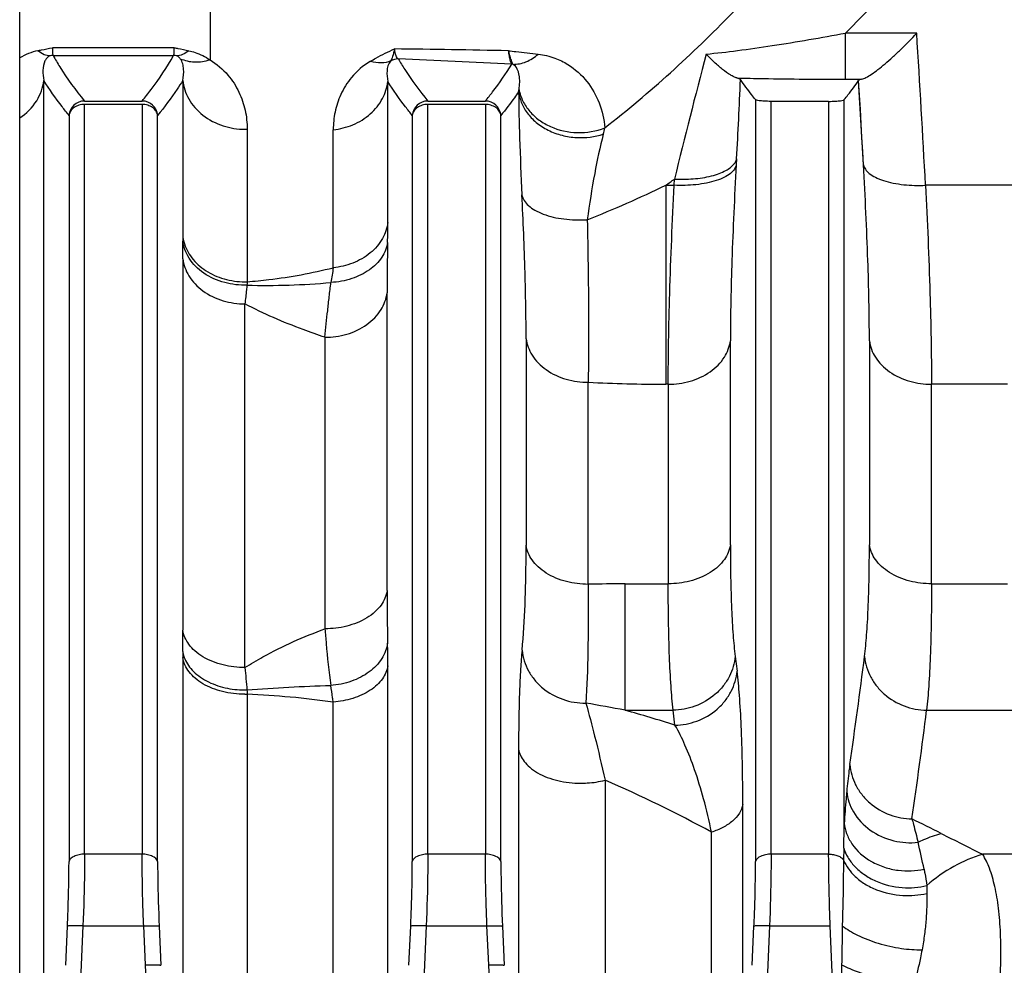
# Model space of a CAD drawing. Extents: x -1680 to 1181, y 8 to 1739.
# Tile 33 of 73: x -671 to -608, y 1046 to 1107. Entities that reach past the tile are written whole.
import ezdxf

# ---------------------------------------------------------------- set-up
doc = ezdxf.new("R2010")
doc.units = 0
doc.header["$LTSCALE"] = 65.395
doc.layers.add('SG48_1', color=7, linetype='CONTINUOUS')

msp = doc.modelspace()

# ---------------------------------------------------------------- linework, layer by layer
at = {"layer": 'SG48_1', "color": 6, "linetype": 'CONTINUOUS'}
for p, q in [((-671.332, 1042.546), (-671.332, 1113.029)), ((-619.487, 1101.762), (-623.177, 1101.762)), ((-625.476, 1066.207), (-625.356, 1065.257)), ((-668.383, 1046.412), (-668.272, 1048.915)), ((-662.392, 1048.915), (-662.281, 1046.412)), ((-646.383, 1046.412), (-646.272, 1048.915)), ((-640.392, 1048.915), (-640.281, 1046.412)), ((-624.383, 1046.412), (-624.272, 1048.915))]:
    msp.add_line(p, q, dxfattribs=at)
at = {"layer": 'SG48_1', "color": 9, "linetype": 'CONTINUOUS'}
for p, q in [((-659.133, 1107.894), (-659.133, 1104.427)), ((-618.405, 1103.182), (-618.405, 1106.136)), ((-613.844, 1106.136), (-618.404, 1106.136)), ((-661.423, 1105.201), (-669.24, 1105.201)), ((-669.196, 1104.702), (-661.469, 1104.702)), ((-669.786, 1039.38), (-669.786, 1103.107)), ((-660.882, 1103.1), (-660.882, 1093.122)), ((-647.741, 1094.007), (-647.741, 1103.035)), ((-618.405, 1103.182), (-617.375, 1103.182)), ((-617.255, 1097.691), (-617.566, 1103.103)), ((-624.172, 1101.874), (-624.172, 1053.054)), ((-618.492, 1055.503), (-618.492, 1101.874)), ((-667.177, 1053.531), (-667.177, 1101.568)), ((-663.487, 1101.568), (-663.487, 1053.531)), ((-645.177, 1053.531), (-645.177, 1101.568)), ((-641.487, 1101.568), (-641.487, 1053.531)), ((-623.177, 1053.531), (-623.177, 1101.762)), ((-619.487, 1101.762), (-619.487, 1053.531)), ((-668.172, 1100.864), (-668.172, 1053.054)), ((-662.492, 1053.053), (-662.492, 1100.864)), ((-646.172, 1100.864), (-646.172, 1053.054)), ((-640.492, 1053.053), (-640.492, 1100.864)), ((-656.755, 1099.98), (-656.755, 1090.208)), ((-651.235, 1091.104), (-651.235, 1099.946)), ((-629.925, 1096.388), (-629.925, 1083.64)), ((-629.924, 1096.388), (-629.389, 1096.388)), ((-607.639, 1096.388), (-613.275, 1096.388)), ((-660.878, 1091.684), (-660.878, 1067.874)), ((-647.786, 1070.415), (-647.786, 1089.492)), ((-656.897, 1065.487), (-656.897, 1088.789)), ((-651.766, 1086.65), (-651.766, 1067.97)), ((-638.878, 1086.547), (-638.878, 1073.317)), ((-625.786, 1073.356), (-625.786, 1086.423)), ((-616.878, 1086.421), (-616.878, 1073.358)), ((-634.897, 1070.82), (-634.897, 1083.767)), ((-629.766, 1083.64), (-629.925, 1083.64)), ((-629.766, 1083.64), (-629.766, 1070.854)), ((-612.897, 1070.854), (-612.897, 1083.64)), ((-608.016, 1083.64), (-612.897, 1083.64)), ((-632.534, 1062.753), (-632.534, 1070.854)), ((-632.534, 1070.854), (-629.766, 1070.854)), ((-612.897, 1070.854), (-608.016, 1070.854)), ((-660.882, 1066.132), (-660.882, 1039.4)), ((-647.741, 1039.606), (-647.741, 1065.596)), ((-656.755, 1063.777), (-656.755, 1037.598)), ((-651.235, 1037.819), (-651.235, 1063.275)), ((-632.534, 1062.753), (-629.456, 1062.753)), ((-629.336, 1061.799), (-629.456, 1062.753)), ((-613.208, 1062.753), (-607.707, 1062.753)), ((-639.358, 1060.254), (-639.358, 1041.787)), ((-633.82, 1058.27), (-633.82, 1040.146)), ((-624.99, 1043.369), (-624.99, 1056.709)), ((-626.993, 1041.83), (-626.993, 1054.943)), ((-618.516, 1053.922), (-618.531, 1053.156)), ((-663.487, 1053.531), (-667.177, 1053.531)), ((-641.487, 1053.531), (-645.177, 1053.531)), ((-619.487, 1053.531), (-623.177, 1053.531)), ((-606.428, 1053.522), (-609.615, 1053.522)), ((-667.277, 1048.934), (-667.388, 1046.433)), ((-667.277, 1048.934), (-663.387, 1048.934)), ((-663.276, 1046.433), (-663.387, 1048.934)), ((-645.277, 1048.934), (-645.388, 1046.433)), ((-645.277, 1048.934), (-641.387, 1048.934)), ((-641.276, 1046.433), (-641.387, 1048.934)), ((-623.277, 1048.934), (-623.388, 1046.433)), ((-623.277, 1048.934), (-619.387, 1048.934)), ((-667.388, 1046.433), (-670.459, 976.376)), ((-660.205, 976.376), (-663.276, 1046.433)), ((-645.388, 1046.433), (-648.005, 986.741)), ((-639.264, 1000.549), (-641.276, 1046.433)), ((-623.388, 1046.433), (-624.22, 1027.457))]:
    msp.add_line(p, q, dxfattribs=at)
at = {"layer": 'SG48_1', "color": 2, "linetype": 'CONTINUOUS'}
for p, q in [((-667.174, 1101.784), (-663.489, 1101.784)), ((-645.174, 1101.784), (-641.488, 1101.784)), ((-663.487, 1101.568), (-667.177, 1101.568)), ((-641.487, 1101.568), (-645.177, 1101.568)), ((-625.387, 1098.085), (-625.409, 1097.69)), ((-629.389, 1096.388), (-629.367, 1096.783)), ((-619.276, 1046.433), (-619.387, 1048.934)), ((-618.907, 1038.009), (-619.276, 1046.433))]:
    msp.add_line(p, q, dxfattribs=at)
at = {"layer": 'SG48_1', "color": 9, "linetype": 'CONTINUOUS'}
msp.add_lwpolyline([(-617.255, 1097.69), (-617.303, 1098.552), (-617.353, 1099.43), (-617.404, 1100.325), (-617.457, 1101.235), (-617.511, 1102.16), (-617.566, 1103.102)], dxfattribs=at)
for centre, radius, start, end in [((-694.629, 1182.453), 107.864, 314.96523, 319.76938), ((-2736.755, 977.248), 2126.821, 3.211278, 3.474329), ((-669.215, 1100.878), 4.238, 102.98186, 119.97823), ((-661.609, 0.413), 1104.803, 88.879735, 89.258549), ((-660.055, 750.127), 354.59, 86.72505, 87.90132), ((-202.033, 992.841), 439.794, 165.25238, 166.32919), ((-979.229, 1118.066), 354.406, 356.76805, 357.589), ((-644.579, 1103.399), 5.321, 348.92167, 350.36072), ((-656.902, 1104.591), 4.614, 269.99998, 271.81713), ((-642.241, 1101.797), 8.58, 345.60943, 348.34877), ((-673.538, 1158.513), 75.905, 305.0701, 305.58566), ((-662.015, 1162.707), 73.674, 291.54873, 295.82135), ((-721.353, 1094.098), 73.612, 358.93033, 359.92875), ((-867.532, 1091.661), 206.654, 0.00628, 0.32022), ((-461.119, 1089.243), 186.668, 178.93142, 179.92363), ((-191.1, 1018.062), 465.897, 170.98017, 171.09773), ((-655.557, 1136.759), 46.787, 268.52016, 275.11705), ((-629.95, 1180.625), 96.984, 267.07618, 270.01515), ((-632.547, 989.013), 81.841, 89.99044, 91.64556), ((-473.074, 1070.4), 174.713, 179.99496, 181.09511), ((-963.268, 1067.908), 302.39, 359.73586, 359.99358), ((-726.719, 1065.618), 78.978, 359.98397, 1.04698), ((-970.99, 1110.745), 356.594, 351.69992, 352.82486), ((-356.676, 1092.04), 301.393, 185.05436, 185.32843), ((-659.228, 1006.03), 57.8, 82.05203, 87.54845), ((-649.929, 973.474), 90.958, 78.97474, 80.58529), ((-662.495, 956.469), 110.427, 72.52558, 74.25706), ((-960.65, 1106.223), 350.152, 351.71823, 352.86855), ((-667.25, 981.008), 84.185, 61.43169, 66.60276), ((-660.096, 960.664), 105.638, 63.08731, 64.21897), ((-781.7, 1057.197), 163.217, 358.85033, 359.4052), ((-457.848, 1359.142), 341.228, 243.09062, 243.5915), ((-682.977, 1037.857), 71.143, 11.93693, 13.35873)]:
    msp.add_arc(centre, radius, start, end, dxfattribs=at)
at = {"layer": 'SG48_1', "color": 2, "linetype": 'CONTINUOUS'}
for centre, radius, start, end in [((-669.192, 1103.698), 1.004, 90.20668, 101.33671), ((-661.472, 1103.698), 1.004, 78.66304, 89.79935), ((-639.801, 1103.137), 1.001, 85.15397, 89.78943), ((-667.172, 1100.781), 1.003, 90.11199, 175.25429), ((-663.492, 1100.781), 1.003, 4.73862, 89.88243), ((-645.172, 1100.781), 1.003, 90.08627, 175.25632), ((-641.492, 1100.781), 1.003, 4.73957, 89.79891), ((-626.332, 1098.367), 0.995, 323.92692, 325.93124), ((-658.247, 1093.447), 2.655, 187.03228, 191.00295), ((-602.872, 1093.129), 58.01, 180.00623, 180.30885), ((-658.21, 1093.455), 2.692, 191.00377, 194.93716), ((-656.902, 1095.148), 4.942, 270.0001, 271.69667), ((-636.059, 1089.128), 20.724, 177.01251, 177.62158), ((-576.51, 1066.134), 84.372, 179.74148, 180.00133), ((-658.97, 1066.795), 1.931, 188.34943, 197.77277), ((-658.859, 1066.828), 2.048, 197.71028, 202.28788), ((-607.014, 1066.054), 49.793, 182.30455, 182.62046), ((-656.902, 1069.89), 6.115, 269.99989, 271.37098)]:
    msp.add_arc(centre, radius, start, end, dxfattribs=at)
at = {"layer": 'SG48_1', "color": 9, "linetype": 'CONTINUOUS'}
for points, knots in [([(-633.837, 1100.064), (-630.946, 1102.31), (-625.542, 1107.247), (-620.765, 1112.773), (-618.528, 1115.631)], [0, 0, 0, 0, 0.502178, 1, 1, 1, 1]), ([(-627.338, 1104.796), (-626.668, 1104.854), (-625.253, 1105.019), (-622.272, 1105.448), (-619.966, 1105.847), (-618.404, 1106.136)], [0, 0, 0, 0, 0.223405, 0.472657, 1, 1, 1, 1]), ([(-660.497, 1105.008), (-660.362, 1104.976), (-659.884, 1104.842), (-659.432, 1104.622), (-659.133, 1104.427)], [0, 0, 0, 0, 0.279963, 1, 1, 1, 1]), ([(-647.069, 1104.48), (-647.099, 1104.497), (-647.157, 1104.561), (-647.255, 1104.775), (-647.291, 1104.974), (-647.313, 1105.124)], [0, 0, 0, 0, 0.147454, 0.355142, 1, 1, 1, 1]), ([(-640.009, 1105.005), (-639.85, 1104.987), (-639.212, 1104.916), (-638.574, 1104.847), (-638.095, 1104.79)], [0, 0, 0, 0, 0.248731, 1, 1, 1, 1]), ([(-669.389, 1104.682), (-669.467, 1104.652), (-669.598, 1104.554), (-669.791, 1104.243), (-669.874, 1103.739), (-669.83, 1103.318), (-669.786, 1103.107)], [0, 0, 0, 0, 0.144611, 0.26995, 0.627324, 1, 1, 1, 1]), ([(-669.196, 1104.702), (-669.057, 1104.455), (-668.45, 1103.438), (-667.747, 1102.48), (-667.174, 1101.784)], [0, 0, 0, 0, 0.239051, 1, 1, 1, 1]), ([(-663.489, 1101.784), (-663.293, 1102.023), (-662.558, 1102.952), (-661.897, 1103.94), (-661.469, 1104.702)], [0, 0, 0, 0, 0.261675, 1, 1, 1, 1]), ([(-661.039, 1104.498), (-661.053, 1104.516), (-661.117, 1104.593), (-661.203, 1104.654), (-661.275, 1104.682)], [0, 0, 0, 0, 0.229598, 1, 1, 1, 1]), ([(-660.882, 1103.1), (-660.832, 1103.339), (-660.797, 1103.705), (-660.87, 1104.18), (-660.966, 1104.403), (-661.039, 1104.498)], [0, 0, 0, 0, 0.508209, 0.752033, 1, 1, 1, 1]), ([(-661.039, 1104.498), (-660.756, 1104.37), (-660.106, 1104.228), (-659.454, 1104.329), (-659.133, 1104.427)], [0, 0, 0, 0, 0.479652, 1, 1, 1, 1]), ([(-659.133, 1104.427), (-658.702, 1104.165), (-657.977, 1103.54), (-657.245, 1102.395), (-656.841, 1101.203), (-656.755, 1100.386), (-656.755, 1099.98)], [0, 0, 0, 0, 0.287865, 0.535112, 0.768205, 1, 1, 1, 1]), ([(-648.864, 1104.326), (-649.318, 1104.054), (-650.062, 1103.413), (-650.784, 1102.252), (-651.158, 1101.098), (-651.235, 1100.325), (-651.235, 1099.946)], [0, 0, 0, 0, 0.305218, 0.55455, 0.781283, 1, 1, 1, 1]), ([(-647.554, 1104.352), (-647.637, 1104.266), (-647.746, 1104.05), (-647.82, 1103.598), (-647.787, 1103.255), (-647.741, 1103.035)], [0, 0, 0, 0, 0.262112, 0.507178, 1, 1, 1, 1]), ([(-647.07, 1104.48), (-646.937, 1104.252), (-646.361, 1103.315), (-645.705, 1102.429), (-645.174, 1101.784)], [0, 0, 0, 0, 0.239825, 1, 1, 1, 1]), ([(-639.717, 1104.135), (-639.434, 1104.132), (-638.836, 1104.258), (-638.33, 1104.588), (-638.095, 1104.79)], [0, 0, 0, 0, 0.477178, 1, 1, 1, 1]), ([(-638.095, 1104.79), (-637.736, 1104.748), (-637.075, 1104.589), (-635.974, 1104.05), (-634.925, 1103.106), (-634.116, 1101.676), (-633.88, 1100.611), (-633.837, 1100.064)], [0, 0, 0, 0, 0.15803, 0.293036, 0.531959, 0.760695, 1, 1, 1, 1]), ([(-641.488, 1101.784), (-641.33, 1101.978), (-640.73, 1102.736), (-640.173, 1103.528), (-639.799, 1104.138)], [0, 0, 0, 0, 0.258785, 1, 1, 1, 1]), ([(-639.332, 1102.508), (-639.305, 1102.67), (-639.276, 1102.982), (-639.301, 1103.365), (-639.367, 1103.645), (-639.462, 1103.899), (-639.597, 1104.074), (-639.717, 1104.135)], [0, 0, 0, 0, 0.279964, 0.534194, 0.653712, 0.769354, 1, 1, 1, 1]), ([(-671.331, 1100.7), (-670.901, 1100.986), (-670.181, 1101.697), (-669.839, 1102.651), (-669.786, 1103.107)], [0, 0, 0, 0, 0.529834, 1, 1, 1, 1]), ([(-668.172, 1100.864), (-668.322, 1101.049), (-668.892, 1101.773), (-669.424, 1102.527), (-669.786, 1103.107)], [0, 0, 0, 0, 0.258256, 1, 1, 1, 1]), ([(-660.882, 1103.1), (-661, 1102.912), (-661.5, 1102.141), (-662.052, 1101.405), (-662.492, 1100.864)], [0, 0, 0, 0, 0.241729, 1, 1, 1, 1]), ([(-660.882, 1103.1), (-660.835, 1102.692), (-660.551, 1101.838), (-659.627, 1100.793), (-658.339, 1100.125), (-657.373, 1099.977), (-656.902, 1099.977)], [0, 0, 0, 0, 0.224222, 0.476207, 0.742653, 1, 1, 1, 1]), ([(-651.235, 1099.946), (-650.807, 1099.991), (-649.949, 1100.206), (-648.829, 1100.89), (-648.032, 1101.875), (-647.785, 1102.657), (-647.741, 1103.035)], [0, 0, 0, 0, 0.257685, 0.521411, 0.772422, 1, 1, 1, 1]), ([(-646.172, 1100.864), (-646.317, 1101.043), (-646.871, 1101.744), (-647.388, 1102.474), (-647.741, 1103.035)], [0, 0, 0, 0, 0.25794, 1, 1, 1, 1]), ([(-625.37, 1103.261), (-624.805, 1103.247), (-622.483, 1103.198), (-620.161, 1103.182), (-618.405, 1103.182)], [0, 0, 0, 0, 0.24349, 1, 1, 1, 1]), ([(-639.332, 1102.508), (-639.281, 1102.257), (-639.108, 1101.759), (-638.662, 1101.094), (-638.053, 1100.536), (-637.056, 1099.965), (-635.587, 1099.651), (-634.392, 1099.853), (-633.837, 1100.064)], [0, 0, 0, 0, 0.113867, 0.230679, 0.351623, 0.476991, 0.736748, 1, 1, 1, 1]), ([(-639.356, 1102.377), (-639.444, 1102.25), (-639.807, 1101.734), (-640.192, 1101.234), (-640.492, 1100.864)], [0, 0, 0, 0, 0.244568, 1, 1, 1, 1]), ([(-639.356, 1102.377), (-639.35, 1101.388), (-639.296, 1099.185), (-639.204, 1096.984), (-639.144, 1095.772)], [0, 0, 0, 0, 0.449069, 1, 1, 1, 1]), ([(-639.356, 1102.377), (-639.329, 1102.149), (-639.207, 1101.674), (-638.831, 1100.995), (-638.243, 1100.377), (-637.474, 1099.882), (-636.583, 1099.556), (-635.383, 1099.377), (-634.476, 1099.49), (-633.93, 1099.664)], [0, 0, 0, 0, 0.100441, 0.212496, 0.336507, 0.470571, 0.610123, 0.74888, 1, 1, 1, 1]), ([(-633.93, 1099.664), (-634.144, 1098.832), (-634.533, 1097.011), (-634.823, 1095.173), (-634.955, 1094.182)], [0, 0, 0, 0, 0.462275, 1, 1, 1, 1]), ([(-625.409, 1097.69), (-625.524, 1095.649), (-625.702, 1091.894), (-625.786, 1088.136), (-625.786, 1086.423)], [0, 0, 0, 0, 0.544066, 1, 1, 1, 1]), ([(-617.255, 1097.69), (-617.234, 1097.593), (-617.137, 1097.386), (-616.869, 1097.115), (-616.471, 1096.873), (-615.955, 1096.67), (-615.344, 1096.515), (-614.442, 1096.382), (-613.741, 1096.366), (-613.275, 1096.388)], [0, 0, 0, 0, 0.067626, 0.150876, 0.255365, 0.381683, 0.526319, 0.68277, 1, 1, 1, 1]), ([(-616.878, 1086.421), (-616.878, 1088.135), (-616.962, 1091.894), (-617.14, 1095.648), (-617.255, 1097.69)], [0, 0, 0, 0, 0.455919, 1, 1, 1, 1]), ([(-629.767, 1083.64), (-629.767, 1084.556), (-629.747, 1086.494), (-629.645, 1090.745), (-629.504, 1094.078), (-629.389, 1096.388)], [0, 0, 0, 0, 0.21533, 0.455961, 1, 1, 1, 1]), ([(-613.275, 1096.388), (-613.16, 1094.078), (-612.981, 1089.83), (-612.897, 1085.579), (-612.897, 1083.64)], [0, 0, 0, 0, 0.544045, 1, 1, 1, 1]), ([(-638.878, 1086.547), (-638.878, 1087.963), (-638.935, 1091.04), (-639.062, 1094.114), (-639.144, 1095.772)], [0, 0, 0, 0, 0.460328, 1, 1, 1, 1]), ([(-639.144, 1095.772), (-639.12, 1095.646), (-639.013, 1095.388), (-638.716, 1095.054), (-638.295, 1094.763), (-637.55, 1094.424), (-636.417, 1094.175), (-635.457, 1094.15), (-634.955, 1094.182)], [0, 0, 0, 0, 0.080331, 0.1715, 0.277628, 0.399605, 0.683883, 1, 1, 1, 1]), ([(-647.741, 1094.007), (-647.785, 1093.649), (-648.04, 1092.902), (-648.845, 1091.978), (-649.962, 1091.344), (-650.811, 1091.146), (-651.235, 1091.104)], [0, 0, 0, 0, 0.222159, 0.471193, 0.737391, 1, 1, 1, 1]), ([(-634.955, 1094.182), (-634.938, 1093.215), (-634.895, 1090.915), (-634.864, 1087.443), (-634.877, 1084.937), (-634.897, 1083.767)], [0, 0, 0, 0, 0.278404, 0.662762, 1, 1, 1, 1]), ([(-647.754, 1092.729), (-647.777, 1092.562), (-647.865, 1092.225), (-648.204, 1091.58), (-648.921, 1090.884), (-650.064, 1090.34), (-650.934, 1090.184), (-651.384, 1090.159)], [0, 0, 0, 0, 0.106055, 0.216025, 0.453197, 0.717067, 1, 1, 1, 1]), ([(-660.878, 1091.676), (-660.83, 1091.296), (-660.538, 1090.493), (-659.606, 1089.532), (-658.324, 1088.924), (-657.368, 1088.789), (-656.897, 1088.789)], [0, 0, 0, 0, 0.215666, 0.464604, 0.735061, 1, 1, 1, 1]), ([(-656.755, 1090.208), (-656.29, 1090.243), (-654.433, 1090.424), (-652.593, 1090.766), (-651.235, 1091.104)], [0, 0, 0, 0, 0.250196, 1, 1, 1, 1]), ([(-656.766, 1089.988), (-656.777, 1089.887), (-656.82, 1089.488), (-656.864, 1089.088), (-656.897, 1088.789)], [0, 0, 0, 0, 0.252951, 1, 1, 1, 1]), ([(-651.766, 1086.65), (-651.717, 1087.219), (-651.624, 1088.083), (-651.497, 1089.253), (-651.427, 1089.855), (-651.384, 1090.159)], [0, 0, 0, 0, 0.484763, 0.738769, 1, 1, 1, 1]), ([(-651.766, 1086.65), (-651.298, 1086.65), (-650.347, 1086.781), (-649.068, 1087.375), (-648.131, 1088.319), (-647.834, 1089.115), (-647.786, 1089.492)], [0, 0, 0, 0, 0.265122, 0.536015, 0.784942, 1, 1, 1, 1]), ([(-651.766, 1086.65), (-652.236, 1086.806), (-653.985, 1087.418), (-655.693, 1088.157), (-656.897, 1088.789)], [0, 0, 0, 0, 0.266451, 1, 1, 1, 1]), ([(-638.878, 1086.547), (-638.83, 1086.181), (-638.535, 1085.404), (-637.603, 1084.481), (-636.325, 1083.896), (-635.37, 1083.767), (-634.897, 1083.767)], [0, 0, 0, 0, 0.210653, 0.457702, 0.730382, 1, 1, 1, 1]), ([(-629.766, 1083.64), (-629.298, 1083.64), (-628.347, 1083.768), (-627.07, 1084.348), (-626.133, 1085.269), (-625.834, 1086.05), (-625.786, 1086.418)], [0, 0, 0, 0, 0.267813, 0.540028, 0.787885, 1, 1, 1, 1]), ([(-616.878, 1086.418), (-616.83, 1086.05), (-616.531, 1085.269), (-615.594, 1084.348), (-614.317, 1083.768), (-613.366, 1083.64), (-612.897, 1083.64)], [0, 0, 0, 0, 0.212115, 0.459972, 0.732187, 1, 1, 1, 1]), ([(-639.136, 1066.597), (-639.035, 1067.562), (-638.909, 1069.802), (-638.878, 1072.045), (-638.878, 1073.317)], [0, 0, 0, 0, 0.432682, 1, 1, 1, 1]), ([(-634.897, 1070.82), (-635.367, 1070.82), (-636.309, 1070.934), (-637.397, 1071.376), (-638.105, 1071.912), (-638.607, 1072.476), (-638.83, 1072.991), (-638.878, 1073.326)], [0, 0, 0, 0, 0.277714, 0.555025, 0.682955, 0.799869, 1, 1, 1, 1]), ([(-625.786, 1073.36), (-625.834, 1073.024), (-626.058, 1072.507), (-626.563, 1071.943), (-627.272, 1071.407), (-628.359, 1070.967), (-629.299, 1070.854), (-629.766, 1070.854)], [0, 0, 0, 0, 0.200937, 0.318159, 0.44626, 0.723314, 1, 1, 1, 1]), ([(-625.786, 1073.356), (-625.786, 1071.978), (-625.76, 1070.046), (-625.627, 1067.663), (-625.533, 1066.658), (-625.476, 1066.207)], [0, 0, 0, 0, 0.577441, 0.809304, 1, 1, 1, 1]), ([(-617.188, 1066.205), (-617.131, 1066.657), (-617.037, 1067.662), (-616.904, 1070.047), (-616.878, 1071.98), (-616.878, 1073.358)], [0, 0, 0, 0, 0.19076, 0.422597, 1, 1, 1, 1]), ([(-612.897, 1070.854), (-613.365, 1070.854), (-614.305, 1070.967), (-615.392, 1071.407), (-616.101, 1071.943), (-616.606, 1072.507), (-616.829, 1073.024), (-616.878, 1073.36)], [0, 0, 0, 0, 0.276686, 0.55374, 0.681841, 0.799063, 1, 1, 1, 1]), ([(-629.456, 1062.753), (-629.513, 1063.266), (-629.608, 1064.405), (-629.74, 1067.105), (-629.767, 1069.293), (-629.767, 1070.854)], [0, 0, 0, 0, 0.190797, 0.422692, 1, 1, 1, 1]), ([(-612.897, 1070.854), (-612.897, 1069.293), (-612.924, 1067.105), (-613.057, 1064.405), (-613.151, 1063.266), (-613.208, 1062.753)], [0, 0, 0, 0, 0.577309, 0.809204, 1, 1, 1, 1]), ([(-647.786, 1070.415), (-647.835, 1070.086), (-648.061, 1069.579), (-648.566, 1069.03), (-649.277, 1068.507), (-650.363, 1068.08), (-651.3, 1067.97), (-651.766, 1067.97)], [0, 0, 0, 0, 0.198708, 0.315406, 0.443477, 0.721646, 1, 1, 1, 1]), ([(-634.897, 1070.82), (-634.887, 1069.38), (-634.895, 1066.841), (-634.979, 1064.303), (-635.05, 1063.207)], [0, 0, 0, 0, 0.567441, 1, 1, 1, 1]), ([(-656.897, 1065.487), (-657.366, 1065.487), (-658.304, 1065.595), (-659.392, 1066.015), (-660.102, 1066.528), (-660.604, 1067.063), (-660.829, 1067.558), (-660.878, 1067.88)], [0, 0, 0, 0, 0.281589, 0.561152, 0.688891, 0.8046, 1, 1, 1, 1]), ([(-656.897, 1065.487), (-656.519, 1065.728), (-654.882, 1066.698), (-653.131, 1067.469), (-651.766, 1067.97)], [0, 0, 0, 0, 0.235676, 1, 1, 1, 1]), ([(-651.766, 1067.97), (-651.743, 1067.654), (-651.646, 1066.443), (-651.519, 1065.233), (-651.402, 1064.342)], [0, 0, 0, 0, 0.260129, 1, 1, 1, 1]), ([(-647.754, 1067.064), (-647.777, 1066.889), (-647.866, 1066.539), (-648.205, 1065.867), (-648.922, 1065.135), (-650.071, 1064.55), (-650.949, 1064.374), (-651.402, 1064.342)], [0, 0, 0, 0, 0.107835, 0.21944, 0.458361, 0.721041, 1, 1, 1, 1]), ([(-639.136, 1066.597), (-639.178, 1066.197), (-639.245, 1065.306), (-639.339, 1063.191), (-639.358, 1061.476), (-639.358, 1060.254)], [0, 0, 0, 0, 0.189758, 0.422451, 1, 1, 1, 1]), ([(-639.136, 1066.597), (-639.113, 1066.368), (-639.02, 1065.91), (-638.743, 1065.262), (-638.339, 1064.67), (-637.649, 1063.982), (-636.549, 1063.368), (-635.549, 1063.203), (-635.05, 1063.207)], [0, 0, 0, 0, 0.11914, 0.239799, 0.362452, 0.487275, 0.741635, 1, 1, 1, 1]), ([(-625.476, 1066.207), (-625.518, 1065.764), (-625.719, 1065.087), (-626.227, 1064.296), (-626.917, 1063.573), (-628.002, 1062.941), (-628.982, 1062.761), (-629.456, 1062.753)], [0, 0, 0, 0, 0.23233, 0.358699, 0.489332, 0.752056, 1, 1, 1, 1]), ([(-617.188, 1066.206), (-617.166, 1065.977), (-617.076, 1065.52), (-616.809, 1064.87), (-616.418, 1064.275), (-615.749, 1063.58), (-614.68, 1062.948), (-613.699, 1062.762), (-613.208, 1062.753)], [0, 0, 0, 0, 0.120252, 0.241771, 0.364919, 0.489828, 0.743283, 1, 1, 1, 1]), ([(-647.741, 1065.595), (-647.786, 1065.302), (-647.985, 1064.853), (-648.425, 1064.361), (-648.871, 1064.011), (-649.402, 1063.722), (-650.184, 1063.424), (-650.814, 1063.308), (-651.235, 1063.275)], [0, 0, 0, 0, 0.198653, 0.3142, 0.440497, 0.575965, 0.717217, 1, 1, 1, 1]), ([(-629.336, 1061.799), (-628.862, 1061.808), (-627.881, 1061.988), (-626.796, 1062.621), (-626.106, 1063.345), (-625.598, 1064.136), (-625.397, 1064.814), (-625.356, 1065.257)], [0, 0, 0, 0, 0.247918, 0.510657, 0.641303, 0.76768, 1, 1, 1, 1]), ([(-624.99, 1056.709), (-624.99, 1057.614), (-625.006, 1059.3), (-625.076, 1061.636), (-625.184, 1063.581), (-625.29, 1064.745), (-625.356, 1065.257)], [0, 0, 0, 0, 0.317331, 0.590761, 0.819135, 1, 1, 1, 1]), ([(-656.767, 1064.052), (-655.874, 1064.124), (-654.087, 1064.246), (-652.297, 1064.321), (-651.402, 1064.342)], [0, 0, 0, 0, 0.500532, 1, 1, 1, 1]), ([(-651.235, 1063.275), (-651.248, 1063.368), (-651.299, 1063.725), (-651.356, 1064.08), (-651.402, 1064.342)], [0, 0, 0, 0, 0.262134, 1, 1, 1, 1]), ([(-635.049, 1063.207), (-634.844, 1062.509), (-634.415, 1060.868), (-634.029, 1059.216), (-633.82, 1058.27)], [0, 0, 0, 0, 0.428566, 1, 1, 1, 1]), ([(-626.993, 1054.943), (-627.141, 1055.66), (-627.462, 1057.006), (-628.032, 1058.869), (-628.638, 1060.449), (-629.096, 1061.388), (-629.336, 1061.799)], [0, 0, 0, 0, 0.302304, 0.570328, 0.803447, 1, 1, 1, 1]), ([(-639.358, 1060.254), (-639.336, 1060.122), (-639.251, 1059.846), (-639.008, 1059.45), (-638.636, 1059.069), (-637.939, 1058.589), (-636.833, 1058.185), (-635.872, 1058.079), (-635.378, 1058.079)], [0, 0, 0, 0, 0.082276, 0.176017, 0.28442, 0.408552, 0.695136, 1, 1, 1, 1]), ([(-618.131, 1059.268), (-618.149, 1059.139), (-618.227, 1058.569), (-618.289, 1057.997), (-618.331, 1057.554)], [0, 0, 0, 0, 0.227179, 1, 1, 1, 1]), ([(-618.131, 1059.268), (-618.091, 1058.824), (-617.892, 1058.143), (-617.385, 1057.347), (-616.695, 1056.618), (-615.609, 1055.98), (-614.626, 1055.796), (-614.15, 1055.787)], [0, 0, 0, 0, 0.232247, 0.358675, 0.489399, 0.752236, 1, 1, 1, 1]), ([(-635.378, 1058.079), (-635.237, 1058.079), (-634.713, 1058.096), (-634.191, 1058.175), (-633.82, 1058.27)], [0, 0, 0, 0, 0.268545, 1, 1, 1, 1]), ([(-618.331, 1057.554), (-618.346, 1057.396), (-618.409, 1056.713), (-618.459, 1056.028), (-618.492, 1055.503)], [0, 0, 0, 0, 0.232422, 1, 1, 1, 1]), ([(-618.331, 1057.554), (-618.285, 1057.095), (-617.957, 1056.123), (-616.863, 1054.969), (-615.366, 1054.306), (-614.273, 1054.238), (-613.759, 1054.294)], [0, 0, 0, 0, 0.223907, 0.480321, 0.749277, 1, 1, 1, 1]), ([(-624.99, 1056.709), (-625.024, 1056.514), (-625.191, 1056.114), (-625.652, 1055.617), (-626.271, 1055.217), (-626.745, 1055.023), (-626.993, 1054.943)], [0, 0, 0, 0, 0.212503, 0.452742, 0.719461, 1, 1, 1, 1]), ([(-614.15, 1055.787), (-614.118, 1055.673), (-613.981, 1055.177), (-613.854, 1054.678), (-613.759, 1054.294)], [0, 0, 0, 0, 0.230845, 1, 1, 1, 1]), ([(-618.492, 1055.503), (-618.467, 1055.282), (-618.356, 1054.822), (-617.875, 1053.902), (-617.002, 1053.141), (-615.928, 1052.672), (-614.79, 1052.416), (-613.913, 1052.452), (-613.373, 1052.571)], [0, 0, 0, 0, 0.101348, 0.214013, 0.470111, 0.608978, 0.74731, 1, 1, 1, 1]), ([(-613.76, 1054.294), (-613.637, 1054.354), (-613.158, 1054.577), (-612.658, 1054.756), (-612.281, 1054.861)], [0, 0, 0, 0, 0.258239, 1, 1, 1, 1]), ([(-618.516, 1053.922), (-618.455, 1053.719), (-618.269, 1053.301), (-617.831, 1052.725), (-617.223, 1052.207), (-616.223, 1051.65), (-614.837, 1051.313), (-613.709, 1051.397), (-613.199, 1051.523)], [0, 0, 0, 0, 0.100406, 0.213675, 0.339434, 0.474802, 0.751554, 1, 1, 1, 1]), ([(-667.177, 1053.531), (-667.293, 1053.531), (-667.469, 1053.515), (-667.693, 1053.458), (-667.941, 1053.364), (-668.143, 1053.208), (-668.172, 1053.054)], [0, 0, 0, 0, 0.301639, 0.452764, 0.595429, 1, 1, 1, 1]), ([(-667.177, 1053.531), (-667.177, 1053.173), (-667.186, 1051.641), (-667.229, 1050.109), (-667.277, 1048.934)], [0, 0, 0, 0, 0.233223, 1, 1, 1, 1]), ([(-662.492, 1053.054), (-662.521, 1053.208), (-662.723, 1053.364), (-662.971, 1053.458), (-663.195, 1053.515), (-663.371, 1053.531), (-663.487, 1053.531)], [0, 0, 0, 0, 0.404571, 0.547236, 0.698361, 1, 1, 1, 1]), ([(-663.387, 1048.934), (-663.403, 1049.337), (-663.458, 1050.869), (-663.487, 1052.401), (-663.487, 1053.531)], [0, 0, 0, 0, 0.263043, 1, 1, 1, 1]), ([(-645.177, 1053.531), (-645.293, 1053.531), (-645.469, 1053.515), (-645.693, 1053.458), (-645.941, 1053.364), (-646.143, 1053.208), (-646.172, 1053.054)], [0, 0, 0, 0, 0.301639, 0.452764, 0.595429, 1, 1, 1, 1]), ([(-645.177, 1053.531), (-645.177, 1053.173), (-645.186, 1051.641), (-645.229, 1050.109), (-645.277, 1048.934)], [0, 0, 0, 0, 0.233223, 1, 1, 1, 1]), ([(-641.387, 1048.934), (-641.403, 1049.337), (-641.458, 1050.869), (-641.487, 1052.401), (-641.487, 1053.531)], [0, 0, 0, 0, 0.263043, 1, 1, 1, 1]), ([(-640.492, 1053.054), (-640.521, 1053.208), (-640.723, 1053.364), (-640.971, 1053.458), (-641.195, 1053.515), (-641.371, 1053.531), (-641.487, 1053.531)], [0, 0, 0, 0, 0.404571, 0.547236, 0.698361, 1, 1, 1, 1]), ([(-623.177, 1053.531), (-623.293, 1053.531), (-623.469, 1053.515), (-623.693, 1053.458), (-623.941, 1053.364), (-624.143, 1053.208), (-624.172, 1053.054)], [0, 0, 0, 0, 0.301639, 0.452764, 0.595429, 1, 1, 1, 1]), ([(-623.177, 1053.531), (-623.177, 1053.173), (-623.186, 1051.641), (-623.229, 1050.109), (-623.277, 1048.934)], [0, 0, 0, 0, 0.233223, 1, 1, 1, 1]), ([(-609.615, 1053.522), (-610.255, 1053.342), (-611.534, 1052.795), (-612.661, 1051.988), (-613.199, 1051.523)], [0, 0, 0, 0, 0.483547, 1, 1, 1, 1]), ([(-609.07, 1040.711), (-608.834, 1042.053), (-608.574, 1044.044), (-608.439, 1046.64), (-608.451, 1048.413), (-608.573, 1050.014), (-608.802, 1051.408), (-609.13, 1052.57), (-609.439, 1053.241), (-609.615, 1053.522)], [0, 0, 0, 0, 0.314075, 0.461591, 0.598581, 0.722409, 0.8311, 0.923584, 1, 1, 1, 1]), ([(-668.272, 1048.914), (-668.256, 1049.277), (-668.201, 1050.656), (-668.172, 1052.036), (-668.172, 1053.054)], [0, 0, 0, 0, 0.263015, 1, 1, 1, 1]), ([(-662.492, 1053.053), (-662.492, 1052.731), (-662.482, 1051.351), (-662.439, 1049.972), (-662.392, 1048.915)], [0, 0, 0, 0, 0.23322, 1, 1, 1, 1]), ([(-646.272, 1048.914), (-646.256, 1049.277), (-646.201, 1050.656), (-646.172, 1052.036), (-646.172, 1053.054)], [0, 0, 0, 0, 0.263015, 1, 1, 1, 1]), ([(-640.492, 1053.053), (-640.492, 1052.731), (-640.482, 1051.351), (-640.439, 1049.972), (-640.392, 1048.915)], [0, 0, 0, 0, 0.23322, 1, 1, 1, 1]), ([(-624.272, 1048.914), (-624.256, 1049.277), (-624.201, 1050.656), (-624.172, 1052.036), (-624.172, 1053.054)], [0, 0, 0, 0, 0.263015, 1, 1, 1, 1]), ([(-618.531, 1053.156), (-618.371, 1052.756), (-617.941, 1052.18), (-617.163, 1051.599), (-616.162, 1051.102), (-614.799, 1050.81), (-613.695, 1050.899), (-613.194, 1051.022)], [0, 0, 0, 0, 0.209424, 0.334888, 0.470592, 0.749328, 1, 1, 1, 1]), ([(-613.373, 1052.571), (-613.355, 1052.487), (-613.286, 1052.14), (-613.233, 1051.789), (-613.199, 1051.523)], [0, 0, 0, 0, 0.243255, 1, 1, 1, 1]), ([(-613.199, 1051.523), (-613.198, 1051.482), (-613.196, 1051.315), (-613.195, 1051.148), (-613.194, 1051.022)], [0, 0, 0, 0, 0.243727, 1, 1, 1, 1]), ([(-613.194, 1051.022), (-613.188, 1050.462), (-613.217, 1049.588), (-613.336, 1048.384), (-613.441, 1047.743), (-613.502, 1047.414)], [0, 0, 0, 0, 0.463061, 0.723122, 1, 1, 1, 1]), ([(-667.277, 1048.934), (-667.397, 1048.94), (-667.573, 1048.945), (-667.798, 1048.948), (-667.944, 1048.947), (-668.066, 1048.943), (-668.163, 1048.937), (-668.228, 1048.929), (-668.263, 1048.922), (-668.272, 1048.915)], [0, 0, 0, 0, 0.362604, 0.528274, 0.675868, 0.800405, 0.897727, 0.96474, 1, 1, 1, 1]), ([(-663.387, 1048.934), (-663.267, 1048.94), (-663.091, 1048.945), (-662.866, 1048.948), (-662.72, 1048.947), (-662.598, 1048.943), (-662.501, 1048.937), (-662.436, 1048.928), (-662.401, 1048.922), (-662.392, 1048.915)], [0, 0, 0, 0, 0.362591, 0.528255, 0.675845, 0.800379, 0.897701, 0.964721, 1, 1, 1, 1]), ([(-645.277, 1048.934), (-645.397, 1048.94), (-645.573, 1048.945), (-645.798, 1048.948), (-645.944, 1048.947), (-646.066, 1048.943), (-646.163, 1048.937), (-646.228, 1048.929), (-646.263, 1048.922), (-646.272, 1048.915)], [0, 0, 0, 0, 0.362604, 0.528274, 0.675868, 0.800405, 0.897727, 0.96474, 1, 1, 1, 1]), ([(-641.387, 1048.934), (-641.267, 1048.94), (-641.091, 1048.945), (-640.866, 1048.948), (-640.72, 1048.947), (-640.598, 1048.943), (-640.501, 1048.937), (-640.436, 1048.928), (-640.401, 1048.922), (-640.392, 1048.915)], [0, 0, 0, 0, 0.362591, 0.528255, 0.675845, 0.800379, 0.897701, 0.964721, 1, 1, 1, 1]), ([(-623.277, 1048.934), (-623.397, 1048.94), (-623.573, 1048.945), (-623.798, 1048.948), (-623.944, 1048.947), (-624.066, 1048.943), (-624.163, 1048.937), (-624.228, 1048.929), (-624.263, 1048.922), (-624.272, 1048.915)], [0, 0, 0, 0, 0.362604, 0.528274, 0.675868, 0.800405, 0.897727, 0.96474, 1, 1, 1, 1]), ([(-618.611, 1048.943), (-618.312, 1048.711), (-617.566, 1048.274), (-616.289, 1047.782), (-614.893, 1047.467), (-613.943, 1047.398), (-613.502, 1047.414)], [0, 0, 0, 0, 0.209685, 0.475173, 0.7555, 1, 1, 1, 1]), ([(-613.502, 1047.414), (-613.536, 1047.239), (-613.681, 1046.508), (-613.852, 1045.781), (-614, 1045.235)], [0, 0, 0, 0, 0.240413, 1, 1, 1, 1]), ([(-618.654, 1046.444), (-618.309, 1046.27), (-617.546, 1045.949), (-616.346, 1045.579), (-615.144, 1045.329), (-614.359, 1045.247), (-614, 1045.235)], [0, 0, 0, 0, 0.239563, 0.512035, 0.7774, 1, 1, 1, 1])]:
    msp.add_open_spline(points, degree=3, knots=knots, dxfattribs=at)
at = {"layer": 'SG48_1', "color": 6, "linetype": 'CONTINUOUS'}
for points, knots in [([(-617.375, 1103.182), (-617.278, 1103.205), (-617.06, 1103.306), (-616.713, 1103.518), (-616.305, 1103.814), (-615.854, 1104.179), (-615.373, 1104.602), (-614.687, 1105.248), (-614.18, 1105.77), (-613.844, 1106.136)], [0, 0, 0, 0, 0.064244, 0.153802, 0.26382, 0.390048, 0.529134, 0.678473, 1, 1, 1, 1]), ([(-625.37, 1103.261), (-625.436, 1103.278), (-625.577, 1103.337), (-625.888, 1103.51), (-626.312, 1103.818), (-626.831, 1104.268), (-627.171, 1104.612), (-627.338, 1104.796)], [0, 0, 0, 0, 0.080927, 0.181144, 0.424239, 0.703736, 1, 1, 1, 1]), ([(-625.137, 1103.157), (-625.155, 1103.182), (-625.237, 1103.223), (-625.317, 1103.247), (-625.37, 1103.261)], [0, 0, 0, 0, 0.362104, 1, 1, 1, 1]), ([(-624.172, 1101.874), (-624.257, 1101.98), (-624.589, 1102.4), (-624.908, 1102.83), (-625.137, 1103.157)], [0, 0, 0, 0, 0.254591, 1, 1, 1, 1]), ([(-618.492, 1101.874), (-618.41, 1101.976), (-618.092, 1102.378), (-617.786, 1102.789), (-617.566, 1103.102)], [0, 0, 0, 0, 0.254398, 1, 1, 1, 1]), ([(-617.375, 1103.182), (-617.418, 1103.171), (-617.483, 1103.153), (-617.551, 1103.122), (-617.566, 1103.102)], [0, 0, 0, 0, 0.646227, 1, 1, 1, 1]), ([(-623.177, 1101.762), (-623.33, 1101.762), (-623.583, 1101.769), (-623.89, 1101.796), (-624.062, 1101.825), (-624.141, 1101.852), (-624.165, 1101.866), (-624.172, 1101.874)], [0, 0, 0, 0, 0.455244, 0.750597, 0.920367, 0.969784, 1, 1, 1, 1]), ([(-619.487, 1101.762), (-619.334, 1101.762), (-619.081, 1101.769), (-618.774, 1101.796), (-618.601, 1101.825), (-618.523, 1101.852), (-618.498, 1101.866), (-618.492, 1101.874)], [0, 0, 0, 0, 0.45524, 0.75059, 0.920358, 0.969773, 1, 1, 1, 1]), ([(-663.276, 1046.433), (-663.156, 1046.438), (-662.98, 1046.443), (-662.755, 1046.445), (-662.609, 1046.444), (-662.487, 1046.44), (-662.39, 1046.435), (-662.325, 1046.426), (-662.29, 1046.419), (-662.281, 1046.412)], [0, 0, 0, 0, 0.362489, 0.528121, 0.675698, 0.800241, 0.897595, 0.964667, 1, 1, 1, 1]), ([(-641.276, 1046.433), (-641.156, 1046.438), (-640.98, 1046.443), (-640.755, 1046.445), (-640.609, 1046.444), (-640.487, 1046.44), (-640.39, 1046.435), (-640.325, 1046.426), (-640.29, 1046.419), (-640.281, 1046.412)], [0, 0, 0, 0, 0.362489, 0.528121, 0.675698, 0.800241, 0.897595, 0.964667, 1, 1, 1, 1])]:
    msp.add_open_spline(points, degree=3, knots=knots, dxfattribs=at)
at = {"layer": 'SG48_1', "color": 2, "linetype": 'CONTINUOUS'}
for points, knots in [([(-670.167, 1105.008), (-670.091, 1105.025), (-669.783, 1105.094), (-669.474, 1105.156), (-669.24, 1105.201)], [0, 0, 0, 0, 0.247496, 1, 1, 1, 1]), ([(-669.389, 1104.682), (-669.514, 1104.678), (-669.803, 1104.743), (-670.043, 1104.905), (-670.167, 1105.008)], [0, 0, 0, 0, 0.43806, 1, 1, 1, 1]), ([(-669.24, 1105.201), (-669.24, 1105.137), (-669.239, 1105.024), (-669.232, 1104.876), (-669.219, 1104.773), (-669.206, 1104.719), (-669.195, 1104.702)], [0, 0, 0, 0, 0.380438, 0.674588, 0.88069, 1, 1, 1, 1]), ([(-661.469, 1104.702), (-661.458, 1104.719), (-661.445, 1104.773), (-661.432, 1104.876), (-661.425, 1105.024), (-661.423, 1105.137), (-661.423, 1105.201)], [0, 0, 0, 0, 0.119332, 0.325433, 0.619574, 1, 1, 1, 1]), ([(-661.423, 1105.201), (-661.345, 1105.186), (-661.036, 1105.125), (-660.727, 1105.06), (-660.497, 1105.008)], [0, 0, 0, 0, 0.252203, 1, 1, 1, 1]), ([(-660.497, 1105.008), (-660.618, 1104.907), (-660.858, 1104.745), (-661.146, 1104.678), (-661.275, 1104.682)], [0, 0, 0, 0, 0.550432, 1, 1, 1, 1]), ([(-648.864, 1104.326), (-648.745, 1104.397), (-648.241, 1104.687), (-647.718, 1104.946), (-647.313, 1105.124)], [0, 0, 0, 0, 0.239309, 1, 1, 1, 1]), ([(-647.313, 1105.124), (-647.348, 1104.958), (-647.411, 1104.696), (-647.503, 1104.439), (-647.554, 1104.352)], [0, 0, 0, 0, 0.628095, 1, 1, 1, 1]), ([(-639.798, 1104.138), (-639.819, 1104.167), (-639.85, 1104.261), (-639.899, 1104.437), (-639.953, 1104.694), (-639.989, 1104.893), (-640.009, 1105.005)], [0, 0, 0, 0, 0.11944, 0.324026, 0.616817, 1, 1, 1, 1]), ([(-640.009, 1105.005), (-639.972, 1104.851), (-639.91, 1104.595), (-639.828, 1104.343), (-639.785, 1104.248)], [0, 0, 0, 0, 0.603124, 1, 1, 1, 1]), ([(-647.554, 1104.352), (-647.741, 1104.273), (-648.188, 1104.186), (-648.634, 1104.258), (-648.864, 1104.326)], [0, 0, 0, 0, 0.457582, 1, 1, 1, 1]), ([(-639.785, 1104.248), (-639.781, 1104.241), (-639.77, 1104.216), (-639.757, 1104.191), (-639.746, 1104.174)], [0, 0, 0, 0, 0.278038, 1, 1, 1, 1]), ([(-639.746, 1104.174), (-639.744, 1104.17), (-639.735, 1104.157), (-639.725, 1104.143), (-639.717, 1104.135)], [0, 0, 0, 0, 0.275598, 1, 1, 1, 1]), ([(-667.177, 1101.568), (-667.298, 1101.568), (-667.536, 1101.534), (-667.851, 1101.387), (-668.083, 1101.158), (-668.159, 1100.961), (-668.172, 1100.864)], [0, 0, 0, 0, 0.275416, 0.537392, 0.778056, 1, 1, 1, 1]), ([(-662.492, 1100.864), (-662.504, 1100.961), (-662.581, 1101.158), (-662.813, 1101.387), (-663.128, 1101.534), (-663.366, 1101.568), (-663.487, 1101.568)], [0, 0, 0, 0, 0.221944, 0.462608, 0.724584, 1, 1, 1, 1]), ([(-645.177, 1101.568), (-645.298, 1101.568), (-645.536, 1101.534), (-645.851, 1101.387), (-646.083, 1101.158), (-646.159, 1100.961), (-646.172, 1100.864)], [0, 0, 0, 0, 0.275416, 0.537392, 0.778056, 1, 1, 1, 1]), ([(-640.492, 1100.864), (-640.504, 1100.961), (-640.581, 1101.158), (-640.813, 1101.387), (-641.128, 1101.534), (-641.366, 1101.568), (-641.487, 1101.568)], [0, 0, 0, 0, 0.221944, 0.462608, 0.724584, 1, 1, 1, 1]), ([(-625.508, 1097.81), (-625.493, 1097.832), (-625.44, 1097.918), (-625.402, 1098.013), (-625.387, 1098.085)], [0, 0, 0, 0, 0.268017, 1, 1, 1, 1]), ([(-625.409, 1097.69), (-625.43, 1097.593), (-625.527, 1097.386), (-625.795, 1097.115), (-626.193, 1096.873), (-626.709, 1096.67), (-627.321, 1096.515), (-628.222, 1096.382), (-628.923, 1096.366), (-629.389, 1096.388)], [0, 0, 0, 0, 0.06766, 0.150947, 0.255473, 0.381818, 0.526458, 0.682885, 1, 1, 1, 1]), ([(-629.367, 1096.783), (-628.966, 1096.765), (-628.169, 1096.775), (-627.205, 1096.918), (-626.511, 1097.128), (-625.996, 1097.355), (-625.666, 1097.591), (-625.528, 1097.781)], [0, 0, 0, 0, 0.295509, 0.584624, 0.713811, 0.827097, 1, 1, 1, 1]), ([(-656.766, 1089.988), (-657.244, 1089.975), (-658.223, 1090.084), (-659.547, 1090.663), (-660.389, 1091.49), (-660.764, 1092.249), (-660.857, 1092.631), (-660.881, 1092.816)], [0, 0, 0, 0, 0.264408, 0.535843, 0.784831, 0.896759, 1, 1, 1, 1]), ([(-660.811, 1092.761), (-660.714, 1092.396), (-660.348, 1091.678), (-659.426, 1090.854), (-658.235, 1090.326), (-657.35, 1090.206), (-656.902, 1090.206)], [0, 0, 0, 0, 0.227283, 0.470584, 0.730286, 1, 1, 1, 1]), ([(-656.902, 1063.776), (-657.385, 1063.776), (-658.319, 1063.884), (-659.393, 1064.298), (-660.083, 1064.782), (-660.48, 1065.19), (-660.758, 1065.641), (-660.857, 1065.97), (-660.882, 1066.132)], [0, 0, 0, 0, 0.290986, 0.560706, 0.683224, 0.796423, 0.901214, 1, 1, 1, 1]), ([(-660.753, 1066.052), (-660.628, 1065.747), (-660.194, 1065.144), (-659.223, 1064.499), (-658.034, 1064.116), (-657.185, 1064.043), (-656.767, 1064.052)], [0, 0, 0, 0, 0.210362, 0.460095, 0.733009, 1, 1, 1, 1]), ([(-619.387, 1048.934), (-619.403, 1049.337), (-619.458, 1050.869), (-619.487, 1052.401), (-619.487, 1053.531)], [0, 0, 0, 0, 0.263043, 1, 1, 1, 1]), ([(-619.487, 1053.531), (-619.382, 1053.531), (-619.18, 1053.514), (-618.901, 1053.441), (-618.677, 1053.327), (-618.565, 1053.216), (-618.531, 1053.156)], [0, 0, 0, 0, 0.29537, 0.569835, 0.80686, 1, 1, 1, 1]), ([(-618.531, 1053.156), (-618.538, 1052.832), (-618.562, 1051.427), (-618.578, 1050.023), (-618.611, 1048.943)], [0, 0, 0, 0, 0.23108, 1, 1, 1, 1]), ([(-618.611, 1048.943), (-618.614, 1048.735), (-618.627, 1047.902), (-618.641, 1047.069), (-618.654, 1046.444)], [0, 0, 0, 0, 0.249667, 1, 1, 1, 1])]:
    msp.add_open_spline(points, degree=3, knots=knots, dxfattribs=at)
at = {"layer": 'SG48_1', "color": 9, "linetype": 'CONTINUOUS'}
msp.add_open_spline([(-647.069, 1104.48), (-647.237, 1104.479), (-647.408, 1104.434), (-647.554, 1104.352)], degree=3, dxfattribs=at)
at = {"layer": 'SG48_1', "color": 2, "linetype": 'CONTINUOUS'}
msp.add_open_spline([(-618.654, 1046.444), (-618.664, 1045.859), (-618.676, 1045.274), (-618.686, 1044.689)], degree=3, dxfattribs=at)

doc.saveas('drawing.dxf')
